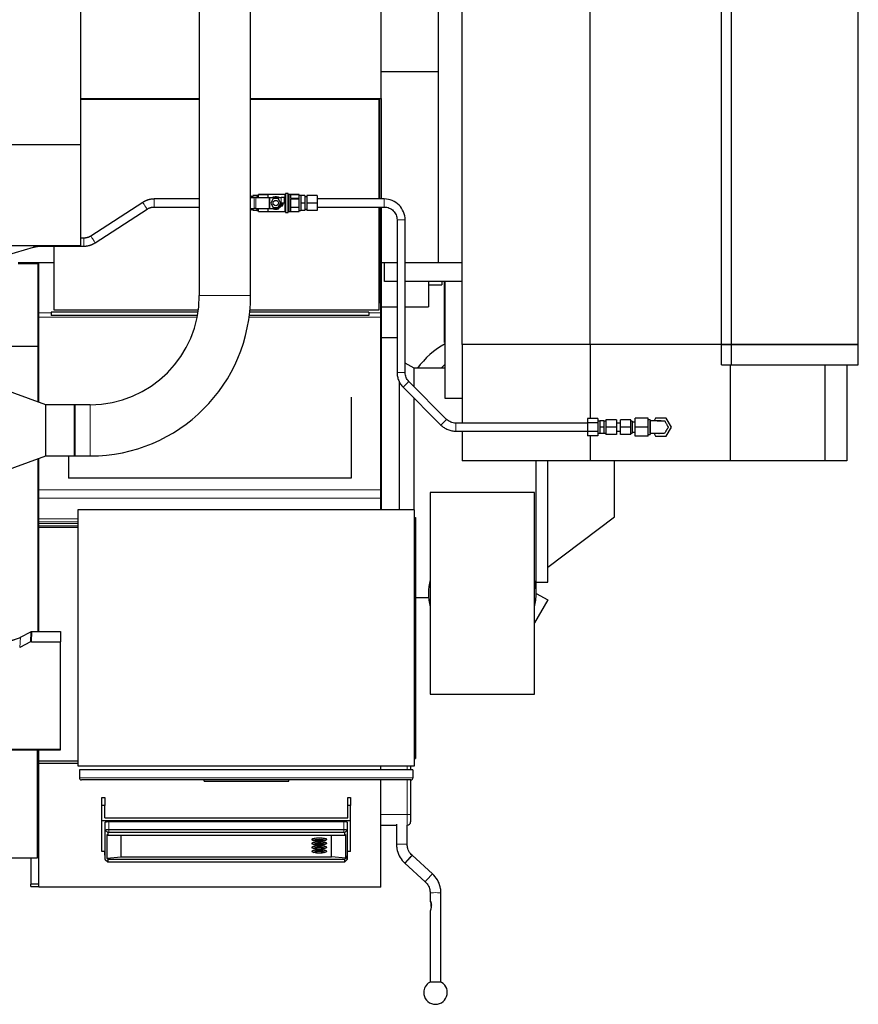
# Model space of a CAD drawing. Header units: inches. Extents: x 0 to 23760, y -13 to 16800.
# Tile 51 of 217: x 7311 to 8556, y 5920 to 7381. Entities that reach past the tile are written whole.
import ezdxf

# ---------------------------------------------------------------- set-up
doc = ezdxf.new("R2010")
doc.units = ezdxf.units.IN
doc.layers.add('254', color=7, linetype='Continuous', true_color=0xffffff)

msp = doc.modelspace()

# ---------------------------------------------------------------- linework, layer by layer
at = {"layer": '254', "color": 2, "linetype": 'Continuous', "lineweight": 25}
for p, q in [((7848.024, 7263.856), (7848.024, 8272.856)), ((8556.024, 6898.781), (8556.024, 8041.781)), ((7577.988, 7969.279), (7577.988, 6971.525)), ((7654.061, 6971.525), (7654.061, 7969.279)), ((7968.024, 6898.781), (7968.024, 7775.765)), ((7401.524, 7745.325), (7401.524, 7195.325)), ((8352.738, 6898.781), (8352.738, 7690.898)), ((8368.024, 6898.781), (8368.024, 7699.845)), ((7933.024, 7303.61), (7933.024, 7636.951)), ((8158.024, 6898.781), (8158.024, 7627.479)), ((7933.024, 7303.61), (7848.024, 7303.61)), ((7933.024, 7020.281), (7933.024, 7303.61)), ((7401.527, 7263.856), (7577.991, 7263.856)), ((7654.057, 7263.856), (7848.024, 7263.856)), ((7783.024, 7263.844), (7783.024, 7262.4)), ((7836.024, 7262.41), (7836.024, 7263.867)), ((7846.024, 7114.861), (7846.024, 7263.867)), ((7848.024, 7263.856), (7848.024, 7114.86)), ((7577.993, 7262.408), (7401.525, 7262.408)), ((7845.024, 7262.408), (7654.058, 7262.408)), ((7845.024, 7114.852), (7845.024, 7262.408)), ((7401.524, 7195.325), (4042.069, 7195.325)), ((7401.524, 7195.325), (7401.524, 7045.324)), ((7654.461, 7119.856), (7654.06, 7119.856)), ((7654.06, 7116.856), (7659.274, 7116.856)), ((7654.461, 7119.856), (7654.461, 7116.856)), ((7657.461, 7117.856), (7654.461, 7117.856)), ((7657.461, 7119.856), (7657.461, 7116.856)), ((7663.361, 7119.856), (7657.461, 7119.856)), ((7661.774, 7116.856), (7659.274, 7116.856)), ((7661.774, 7116.856), (7681.8, 7116.856)), ((7665.961, 7119.856), (7663.361, 7119.856)), ((7663.361, 7119.856), (7663.361, 7116.856)), ((7704.761, 7121.356), (7665.961, 7121.356)), ((7665.961, 7121.351), (7665.961, 7121.356)), ((7665.961, 7118.383), (7665.961, 7121.351)), ((7665.961, 7121.351), (7679.961, 7121.351)), ((7665.961, 7116.856), (7665.961, 7118.383)), ((7679.961, 7116.857), (7679.961, 7121.351)), ((7681.8, 7116.856), (7682.8, 7116.856)), ((7682.8, 7116.856), (7699.461, 7116.856)), ((7704.461, 7116.856), (7699.461, 7116.856)), ((7704.461, 7108.856), (7704.461, 7116.856)), ((7705.961, 7095.156), (7705.961, 7122.556)), ((7709.661, 7122.856), (7706.261, 7122.856)), ((7709.961, 7095.156), (7709.961, 7122.556)), ((7725.961, 7121.356), (7711.161, 7121.356)), ((7713.961, 7115.414), (7713.961, 7121.351)), ((7713.961, 7121.351), (7725.961, 7121.351)), ((7725.961, 7121.351), (7725.961, 7121.356)), ((7725.961, 7118.383), (7725.961, 7121.351)), ((7728.561, 7119.856), (7725.961, 7119.856)), ((7725.961, 7115.414), (7725.961, 7118.383)), ((7728.561, 7119.856), (7728.561, 7114.356)), ((7734.461, 7119.856), (7728.561, 7119.856)), ((7734.461, 7119.856), (7734.461, 7108.856)), ((7737.461, 7117.856), (7734.461, 7117.856)), ((7737.461, 7119.856), (7737.461, 7108.856)), ((7752.961, 7119.856), (7737.461, 7119.856)), ((7752.961, 7119.856), (7752.961, 7108.856)), ((7493.99, 7109.866), (7416.966, 7059.916)), ((7687.708, 7115.356), (7683.955, 7108.856)), ((7683.955, 7108.856), (7687.708, 7102.356)), ((7695.213, 7115.356), (7687.708, 7115.356)), ((7687.708, 7102.356), (7695.213, 7102.356)), ((7698.966, 7108.856), (7695.213, 7115.356)), ((7695.213, 7102.356), (7698.966, 7108.856)), ((7704.461, 7108.856), (7699.461, 7108.856)), ((7725.961, 7115.414), (7713.961, 7115.414)), ((7713.961, 7102.919), (7713.961, 7114.794)), ((7725.961, 7114.794), (7713.961, 7114.794)), ((7713.961, 7102.919), (7725.961, 7102.919)), ((7713.961, 7096.362), (7713.961, 7102.299)), ((7725.961, 7102.299), (7713.961, 7102.299)), ((7725.961, 7114.794), (7725.961, 7115.414)), ((7725.961, 7108.856), (7725.961, 7114.794)), ((7725.961, 7102.919), (7725.961, 7108.856)), ((7725.961, 7102.299), (7725.961, 7102.919)), ((7725.961, 7099.33), (7725.961, 7102.299)), ((7728.561, 7114.356), (7728.561, 7108.856)), ((7728.561, 7108.856), (7728.561, 7103.356)), ((7734.461, 7108.856), (7728.561, 7108.856)), ((7728.561, 7103.356), (7728.561, 7097.856)), ((7734.461, 7108.856), (7734.461, 7097.856)), ((7737.461, 7108.856), (7737.461, 7097.856)), ((7752.961, 7108.856), (7737.461, 7108.856)), ((7752.961, 7108.856), (7752.961, 7097.856)), ((7845.024, 6950.408), (7845.024, 7102.859)), ((7846.024, 6961.502), (7846.024, 7102.876)), ((7847.524, 6946.083), (7847.524, 7102.855)), ((7848.024, 7102.858), (7848.024, 7020.281)), ((7423.495, 7049.848), (7500.519, 7099.798)), ((7654.06, 7100.856), (7659.274, 7100.856)), ((7654.461, 7097.856), (7654.06, 7097.856)), ((7654.461, 7100.857), (7654.461, 7097.856)), ((7654.461, 7099.856), (7657.461, 7099.856)), ((7657.461, 7100.857), (7657.461, 7097.856)), ((7663.361, 7097.856), (7657.461, 7097.856)), ((7661.774, 7100.856), (7659.274, 7100.856)), ((7661.774, 7100.856), (7681.8, 7100.856)), ((7663.361, 7100.856), (7663.361, 7097.856)), ((7663.361, 7097.856), (7665.961, 7097.856)), ((7665.961, 7099.33), (7665.961, 7100.856)), ((7665.961, 7096.362), (7665.961, 7099.33)), ((7665.961, 7096.362), (7679.961, 7096.362)), ((7665.961, 7096.356), (7665.961, 7096.362)), ((7665.961, 7096.356), (7704.761, 7096.356)), ((7679.961, 7096.362), (7679.961, 7100.856)), ((7681.8, 7100.856), (7682.8, 7100.856)), ((7682.8, 7100.856), (7691.461, 7100.856)), ((7706.261, 7094.856), (7709.661, 7094.856)), ((7711.161, 7096.356), (7725.961, 7096.356)), ((7713.961, 7096.362), (7725.961, 7096.362)), ((7725.961, 7096.362), (7725.961, 7099.33)), ((7725.961, 7097.856), (7728.561, 7097.856)), ((7725.961, 7096.356), (7725.961, 7096.362)), ((7734.461, 7097.856), (7728.561, 7097.856)), ((7734.461, 7099.856), (7737.461, 7099.856)), ((7752.961, 7097.856), (7737.461, 7097.856)), ((7871.461, 7083.856), (7871.461, 6857.347)), ((7883.461, 6857.347), (7883.461, 7083.856)), ((7401.524, 7045.324), (4011.024, 7045.324)), ((7343.002, 7044.857), (7406.627, 7044.857)), ((7362.024, 7044.861), (7362.024, 6950.408)), ((7406.627, 7056.857), (7401.523, 7056.857)), ((7014.916, 6949.317), (7331.763, 7043.334)), ((7338.685, 7018.699), (7309.049, 7018.699)), ((7309.05, 7020.439), (7362.025, 7020.439)), ((7338.685, 6895.874), (7338.685, 7018.699)), ((7340.024, 6946.083), (7340.024, 7020.441)), ((7871.461, 7020.281), (7848.024, 7020.281)), ((7848.024, 7020.266), (7848.024, 6653.415)), ((7853.024, 6992.281), (7853.024, 7020.281)), ((7933.024, 7020.281), (7883.462, 7020.281)), ((7968.024, 7020.281), (7933.024, 7020.281)), ((7968.027, 7020.281), (7933.029, 7020.281)), ((7871.462, 6992.281), (7853.024, 6992.281)), ((7968.024, 6992.281), (7883.462, 6992.281)), ((7918.024, 6992.271), (7918.024, 6954.702)), ((7918.024, 6987.702), (7938.024, 6987.702)), ((7938.024, 6992.28), (7938.024, 6987.702)), ((7941.932, 6902.084), (7941.932, 6992.284)), ((7943.07, 6819.002), (7943.07, 6992.279)), ((7846.024, 6961.502), (7845.024, 6961.502)), ((7846.024, 6960.917), (7845.024, 6960.917)), ((7846.024, 6960.917), (7846.024, 6961.502)), ((7340.024, 6939.347), (7340.024, 6946.083)), ((7358.024, 6946.8), (7358.024, 6941.8)), ((7576.093, 6946.8), (7358.024, 6946.8)), ((7575.239, 6941.8), (7358.024, 6941.8)), ((7362.024, 6950.408), (7576.612, 6950.408)), ((7829.524, 6941.8), (7652.196, 6941.8)), ((7829.524, 6946.8), (7652.771, 6946.8)), ((7653.115, 6950.408), (7845.024, 6950.408)), ((7829.524, 6946.8), (7829.524, 6941.8)), ((7847.524, 6939.347), (7847.524, 6946.083)), ((7848.024, 6954.702), (7871.461, 6954.702)), ((7883.46, 6954.702), (7918.024, 6954.702)), ((7340.024, 6813.163), (7340.024, 6939.347)), ((7847.524, 6683.379), (7847.524, 6939.347)), ((7871.46, 6908.602), (7848.024, 6908.602)), ((7943.073, 6902.084), (7941.932, 6902.084)), ((8158.024, 6898.781), (7968.024, 6898.781)), ((7968.024, 6898.781), (7968.024, 6782.281)), ((8158.024, 6898.781), (7968.024, 6898.781)), ((8352.738, 6898.781), (8158.024, 6898.781)), ((8158.024, 6898.781), (8158.024, 6788.984)), ((8352.738, 6898.781), (8158.024, 6898.781)), ((8352.738, 6898.781), (8368.024, 6898.781)), ((8352.738, 6868.781), (8352.738, 6898.781)), ((8368.024, 6898.781), (8352.738, 6898.781)), ((8368.024, 6898.781), (8556.024, 6898.781)), ((8368.024, 6868.781), (8368.024, 6898.781)), ((8556.024, 6898.781), (8368.024, 6898.781)), ((8556.024, 6868.781), (8556.024, 6898.781)), ((7338.685, 6895.874), (6850.685, 6895.874)), ((7338.685, 6813.65), (7338.685, 6895.874)), ((7897.024, 6863.602), (7883.461, 6871.432)), ((7936.95, 6863.602), (7943.069, 6869.722)), ((8352.738, 6868.781), (8368.024, 6868.781)), ((8366.085, 6868.781), (8366.085, 6726.281)), ((8368.024, 6868.781), (8556.024, 6868.781)), ((8506.391, 6868.781), (8506.391, 6726.281)), ((8539.024, 6868.779), (8539.024, 6726.281)), ((7943.072, 6863.602), (7897.024, 6863.602)), ((7897.024, 6835.908), (7897.024, 6863.602)), ((7350.024, 6809.525), (7250.024, 6845.922)), ((7875.024, 6653.419), (7875.024, 6844.351)), ((7945.092, 6787.846), (7889.025, 6843.912)), ((7880.54, 6835.426), (7936.606, 6779.36)), ((7803.524, 6820.506), (7803.524, 6700.406)), ((7897.024, 6653.402), (7897.024, 6818.939)), ((7968.026, 6819.002), (7943.07, 6819.002)), ((7392.987, 6809.525), (7350.024, 6809.525)), ((7350.024, 6733.525), (7350.024, 6809.525)), ((7392.974, 6733.537), (7392.974, 6809.512)), ((7416.024, 6809.561), (7393.024, 6809.561)), ((7393.024, 6809.561), (7393.024, 6733.489)), ((8153.961, 6782.281), (7958.527, 6782.281)), ((8153.961, 6788.982), (8153.961, 6782.632)), ((8169.461, 6788.982), (8153.961, 6788.982)), ((8153.961, 6782.632), (8153.961, 6769.93)), ((8169.461, 6782.632), (8153.961, 6782.632)), ((8169.461, 6788.982), (8169.461, 6782.632)), ((8172.461, 6785.281), (8169.461, 6785.281)), ((8169.461, 6782.632), (8169.461, 6769.93)), ((8172.461, 6785.781), (8172.461, 6776.281)), ((8178.461, 6785.781), (8172.461, 6785.781)), ((8178.461, 6785.781), (8178.461, 6776.281)), ((8181.461, 6785.281), (8178.461, 6785.281)), ((8181.461, 6787.281), (8181.461, 6776.281)), ((8196.961, 6787.281), (8181.461, 6787.281)), ((8196.961, 6787.281), (8196.961, 6776.281)), ((8202.961, 6782.281), (8196.961, 6782.281)), ((8202.961, 6776.281), (8202.961, 6787.281)), ((8218.461, 6787.281), (8202.961, 6787.281)), ((8218.461, 6776.281), (8218.461, 6787.281)), ((8220.461, 6785.281), (8218.461, 6785.281)), ((8220.461, 6785.281), (8220.461, 6776.281)), ((8224.961, 6783.781), (8220.461, 6783.781)), ((8224.961, 6776.281), (8224.961, 6789.781)), ((8243.961, 6789.781), (8224.961, 6789.781)), ((8243.961, 6776.281), (8243.961, 6789.781)), ((8246.961, 6787.281), (8243.961, 6787.281)), ((8246.961, 6787.281), (8246.961, 6776.281)), ((8255.166, 6789.781), (8252.857, 6785.78)), ((8270.755, 6789.781), (8255.166, 6789.781)), ((8278.549, 6776.281), (8270.755, 6789.781)), ((7958.527, 6770.281), (8153.961, 6770.281)), ((7968.024, 6770.282), (7968.024, 6726.281)), ((8153.961, 6769.93), (8153.961, 6763.579)), ((8169.461, 6769.93), (8153.961, 6769.93)), ((8169.461, 6769.93), (8169.461, 6763.579)), ((8169.461, 6767.281), (8172.461, 6767.281)), ((8172.461, 6776.281), (8172.461, 6766.781)), ((8178.461, 6776.281), (8172.461, 6776.281)), ((8178.461, 6766.781), (8172.461, 6766.781)), ((8178.461, 6776.281), (8178.461, 6766.781)), ((8178.461, 6767.281), (8181.461, 6767.281)), ((8181.461, 6776.281), (8181.461, 6765.281)), ((8196.961, 6776.281), (8181.461, 6776.281)), ((8196.961, 6776.281), (8196.961, 6765.281)), ((8196.961, 6770.281), (8202.961, 6770.281)), ((8202.961, 6765.281), (8202.961, 6776.281)), ((8218.461, 6776.281), (8202.961, 6776.281)), ((8218.461, 6765.281), (8218.461, 6776.281)), ((8218.461, 6767.281), (8220.461, 6767.281)), ((8220.461, 6776.281), (8220.461, 6767.281)), ((8220.461, 6768.781), (8224.961, 6768.781)), ((8224.961, 6762.781), (8224.961, 6776.281)), ((8243.961, 6776.281), (8224.961, 6776.281)), ((8243.961, 6762.781), (8243.961, 6776.281)), ((8246.961, 6776.281), (8246.961, 6765.281)), ((8252.856, 6766.782), (8255.166, 6762.781)), ((8270.755, 6762.781), (8278.549, 6776.281)), ((8169.461, 6763.579), (8153.961, 6763.579)), ((8158.024, 6763.581), (8158.024, 6726.281)), ((8196.961, 6765.281), (8181.461, 6765.281)), ((8218.461, 6765.281), (8202.961, 6765.281)), ((8243.961, 6762.781), (8224.961, 6762.781)), ((8243.961, 6765.281), (8246.961, 6765.281)), ((8255.166, 6762.781), (8270.755, 6762.781)), ((7250.024, 6697.128), (7350.024, 6733.525)), ((7338.685, 6472.806), (7338.685, 6729.394)), ((7340.024, 6683.379), (7340.024, 6729.886)), ((7350.024, 6733.525), (7392.987, 6733.525)), ((7384.024, 6733.526), (7384.024, 6700.406)), ((7393.024, 6733.489), (7416.024, 6733.489)), ((8158.024, 6726.281), (7968.024, 6726.281)), ((8078.024, 6529.602), (8078.024, 6726.286)), ((8095.024, 6546.102), (8095.024, 6726.272)), ((8366.085, 6726.281), (8158.024, 6726.281)), ((8194.024, 6643.102), (8194.024, 6726.278)), ((8506.391, 6726.281), (8366.085, 6726.281)), ((8539.024, 6726.281), (8506.391, 6726.281)), ((7803.524, 6700.406), (7384.024, 6700.406)), ((7340.024, 6670.653), (7340.024, 6683.379)), ((7847.524, 6670.653), (7847.524, 6683.379)), ((7920.524, 6679.202), (7920.524, 6380.002)), ((8075.524, 6679.202), (7920.524, 6679.202)), ((8075.524, 6380.002), (8075.524, 6679.202)), ((7340.024, 6640.193), (7340.024, 6670.653)), ((7847.524, 6653.402), (7847.524, 6670.653)), ((7397.524, 6653.402), (7397.524, 6273.402)), ((7897.524, 6653.402), (7397.524, 6653.402)), ((7897.524, 6273.402), (7897.524, 6653.402)), ((7340.024, 6635.762), (7340.024, 6640.193)), ((7340.024, 6633.228), (7340.024, 6635.762)), ((7897.524, 6642.402), (7899.024, 6642.402)), ((7899.024, 6642.402), (7899.024, 6284.402)), ((8095.024, 6568.502), (8194.024, 6643.102)), ((7340.024, 6629.696), (7340.024, 6633.228)), ((7340.024, 6627.231), (7340.024, 6629.696)), ((7340.024, 6472.798), (7340.024, 6627.231)), ((7397.531, 6627.231), (7340.024, 6627.231)), ((8078.024, 6546.102), (8095.024, 6546.102)), ((7899.025, 6523.602), (7918.024, 6523.602)), ((7918.25, 6523.602), (7918.024, 6523.602)), ((8095.101, 6519.743), (8075.524, 6485.835)), ((8078.024, 6529.602), (8095.101, 6519.743)), ((7312.46, 6464.416), (7328.139, 6472.444)), ((7329.637, 6472.8), (7372.024, 6472.8)), ((7372.024, 6472.8), (7372.024, 6457.81)), ((7327.568, 6457.458), (7311.404, 6449.284)), ((7329.067, 6457.81), (7372.024, 6457.81)), ((7372.024, 6298.33), (7372.024, 6457.81)), ((7920.524, 6380.002), (8075.524, 6380.002)), ((7372.024, 6297.299), (7372.024, 6298.33)), ((7237.805, 6297.299), (7372.024, 6297.299)), ((7337.524, 6297.299), (7337.524, 6136.365)), ((7340.024, 6280.372), (7340.024, 6297.303)), ((7897.524, 6284.402), (7899.024, 6284.402)), ((7340.024, 6278.306), (7340.024, 6280.372)), ((7397.531, 6280.372), (7340.024, 6280.372)), ((7340.024, 6276.942), (7340.024, 6278.307)), ((7340.024, 6093.49), (7340.024, 6276.942)), ((7397.531, 6276.942), (7340.024, 6276.942)), ((7397.524, 6273.402), (7897.524, 6273.402)), ((7847.524, 6267.775), (7847.524, 6273.402)), ((7891.576, 6273.401), (7891.576, 6267.777)), ((7400.024, 6267.777), (7400.024, 6255.777)), ((7895.024, 6267.777), (7400.024, 6267.777)), ((7895.024, 6267.777), (7895.024, 6255.777)), ((7892.024, 6252.777), (7403.024, 6252.777)), ((7585.024, 6250.777), (7585.024, 6252.777)), ((7585.024, 6250.777), (7711.024, 6250.777)), ((7711.024, 6250.777), (7711.024, 6252.777)), ((7847.524, 6093.49), (7847.524, 6252.775)), ((7891.576, 6252.777), (7891.576, 6201.443)), ((7433.524, 6214.88), (7433.524, 6226.728)), ((7433.524, 6226.728), (7437.524, 6226.728)), ((7437.524, 6226.728), (7437.524, 6214.88)), ((7798.524, 6214.88), (7798.524, 6226.728)), ((7798.524, 6226.728), (7802.524, 6226.728)), ((7802.524, 6226.728), (7802.524, 6214.88)), ((7433.524, 6192.545), (7433.524, 6214.88)), ((7437.524, 6214.88), (7433.524, 6214.88)), ((7437.524, 6196.484), (7437.524, 6214.88)), ((7802.524, 6214.88), (7798.524, 6214.88)), ((7798.524, 6196.484), (7798.524, 6214.88)), ((7802.524, 6192.545), (7802.524, 6214.88)), ((7340.026, 6197.39), (7337.525, 6197.39)), ((7437.524, 6196.484), (7798.524, 6196.484)), ((7891.576, 6201.443), (7891.576, 6190.424)), ((7433.524, 6146.702), (7433.524, 6192.545)), ((7433.524, 6192.545), (7802.524, 6192.545)), ((7437.983, 6189.47), (7437.983, 6146.231)), ((7792.524, 6190.432), (7443.524, 6190.432)), ((7798.066, 6146.231), (7798.066, 6189.47)), ((7802.524, 6146.702), (7802.524, 6192.545)), ((7847.525, 6185.424), (7870.576, 6185.424)), ((7870.576, 6187.038), (7870.576, 6157.056)), ((7886.576, 6157.056), (7886.576, 6185.434)), ((7438.391, 6134.707), (7438.391, 6177.945)), ((7440.743, 6171.821), (7440.743, 6136.358)), ((7440.743, 6171.821), (7442.013, 6170.867)), ((7442.013, 6174.501), (7442.013, 6170.867)), ((7442.013, 6170.867), (7794.036, 6170.867)), ((7792.524, 6178.837), (7443.524, 6178.837)), ((7792.524, 6174.763), (7443.524, 6174.763)), ((7462.024, 6138.471), (7462.024, 6170.867)), ((7774.024, 6138.471), (7774.024, 6170.867)), ((7794.036, 6170.867), (7794.036, 6174.501)), ((7794.036, 6170.867), (7795.306, 6171.821)), ((7795.306, 6136.358), (7795.306, 6171.821)), ((7797.658, 6177.945), (7797.658, 6134.707)), ((7745.024, 6164.538), (7745.024, 6164.242)), ((7745.024, 6158.665), (7745.024, 6158.37)), ((7745.024, 6152.798), (7745.024, 6152.502)), ((7745.794, 6163.541), (7748.119, 6162.518)), ((7745.794, 6157.668), (7748.119, 6156.646)), ((7749.424, 6163.799), (7749.424, 6163.307)), ((7749.424, 6157.926), (7749.424, 6157.434)), ((7749.424, 6152.059), (7749.424, 6151.567)), ((7762.624, 6163.307), (7762.624, 6163.799)), ((7762.624, 6157.434), (7762.624, 6157.926)), ((7762.624, 6151.567), (7762.624, 6152.059)), ((7763.93, 6162.518), (7766.255, 6163.541)), ((7763.93, 6156.646), (7766.255, 6157.668)), ((7767.024, 6164.242), (7767.024, 6164.538)), ((7767.024, 6158.37), (7767.024, 6158.665)), ((7767.024, 6152.502), (7767.024, 6152.798)), ((7437.987, 6146.702), (7433.524, 6146.702)), ((7438.391, 6134.707), (7437.983, 6146.231)), ((7440.743, 6136.358), (7462.024, 6138.471)), ((7462.024, 6138.471), (7774.024, 6138.471)), ((7745.024, 6146.93), (7745.024, 6146.635)), ((7745.794, 6151.801), (7748.119, 6150.778)), ((7745.794, 6145.933), (7748.119, 6144.911)), ((7749.424, 6146.191), (7749.424, 6145.699)), ((7762.624, 6145.699), (7762.624, 6146.191)), ((7763.93, 6150.778), (7766.255, 6151.801)), ((7763.93, 6144.911), (7766.255, 6145.933)), ((7767.024, 6146.635), (7767.024, 6146.93)), ((7795.306, 6136.358), (7774.024, 6138.471)), ((7797.658, 6134.707), (7798.066, 6146.231)), ((7802.524, 6146.702), (7798.062, 6146.702)), ((7924.138, 6113.202), (7893.775, 6140.793)), ((7893.775, 6140.793), (7893.775, 6140.793)), ((7337.524, 6136.365), (6200.524, 6136.365)), ((7328, 6136.365), (7328, 6097.887)), ((7438.391, 6134.707), (7438.478, 6134.544)), ((7438.478, 6134.544), (7442.039, 6131.214)), ((7440.743, 6136.358), (7442.013, 6134.896)), ((7442.013, 6134.896), (7794.036, 6134.896)), ((7442.013, 6134.896), (7442.013, 6131.262)), ((7443.524, 6131), (7792.524, 6131)), ((7794.01, 6131.214), (7797.571, 6134.544)), ((7794.036, 6134.896), (7795.306, 6136.358)), ((7794.036, 6131.262), (7794.036, 6134.896)), ((7797.571, 6134.544), (7797.658, 6134.707)), ((7883.014, 6128.951), (7913.377, 6101.36)), ((7328, 6094.657), (7328, 6097.887)), ((7340.026, 6097.887), (7328, 6097.887)), ((7328, 6094.657), (7340.026, 6094.657)), ((7847.524, 6093.49), (7340.024, 6093.49)), ((7920.576, 6085.097), (7920.576, 6073.23)), ((7936.576, 5952.324), (7936.576, 6085.097)), ((7920.576, 6057.935), (7920.576, 5952.324))]:
    msp.add_line(p, q, dxfattribs=at)
at = {"layer": '254', "color": 110, "linetype": 'Continuous', "lineweight": 13}
for p, q in [((7659.274, 7100.856), (7659.274, 7116.856)), ((7661.774, 7100.856), (7661.774, 7116.856)), ((7681.8, 7100.856), (7681.8, 7116.856)), ((7682.8, 7100.856), (7682.8, 7116.856)), ((7699.461, 7108.856), (7699.461, 7116.856)), ((7704.761, 7096.356), (7704.761, 7121.356)), ((7706.261, 7094.856), (7706.261, 7122.856)), ((7709.661, 7094.856), (7709.661, 7122.856)), ((7711.161, 7096.356), (7711.161, 7121.356)), ((7510.858, 7102.857), (7510.858, 7114.857)), ((7852.461, 7102.856), (7852.461, 7114.856)), ((7871.461, 7083.856), (7883.461, 7083.856)), ((7343.002, 7044.857), (7343.002, 7045.324)), ((7406.627, 7044.857), (7406.627, 7056.857)), ((7654.061, 6971.525), (7577.988, 6971.525)), ((7358.025, 6946.083), (7340.024, 6946.083)), ((7847.524, 6946.083), (7829.524, 6946.083)), ((7574.767, 6939.347), (7340.024, 6939.347)), ((7847.524, 6939.347), (7651.875, 6939.347)), ((7871.461, 6857.347), (7883.461, 6857.347)), ((7880.54, 6835.426), (7889.025, 6843.912)), ((7416.024, 6733.489), (7416.024, 6809.561)), ((7936.606, 6779.36), (7945.092, 6787.846)), ((7958.527, 6770.281), (7958.527, 6782.281)), ((7847.524, 6683.379), (7340.024, 6683.379)), ((7847.524, 6670.653), (7340.024, 6670.653)), ((7397.531, 6640.193), (7340.024, 6640.193)), ((7397.531, 6635.762), (7340.024, 6635.762)), ((7397.531, 6633.228), (7340.024, 6633.228)), ((7397.531, 6629.696), (7340.024, 6629.696)), ((7311.404, 6449.284), (7312.46, 6464.416)), ((7327.568, 6457.458), (7328.139, 6472.444)), ((7329.637, 6472.8), (7329.067, 6457.81)), ((7238.092, 6298.33), (7372.024, 6298.33)), ((7886.576, 6267.776), (7886.576, 6273.402)), ((7400.024, 6255.777), (7895.024, 6255.777)), ((7886.576, 6201.191), (7886.576, 6252.776)), ((7886.576, 6201.191), (7847.525, 6201.191)), ((7886.576, 6185.434), (7886.576, 6201.191)), ((7438.391, 6177.945), (7437.983, 6189.47)), ((7443.524, 6178.837), (7443.524, 6190.432)), ((7792.524, 6178.837), (7792.524, 6190.432)), ((7797.658, 6177.945), (7798.066, 6189.47)), ((7442.013, 6174.501), (7438.391, 6177.945)), ((7443.524, 6174.763), (7443.524, 6178.837)), ((7792.524, 6174.763), (7792.524, 6178.837)), ((7794.036, 6174.501), (7797.658, 6177.945)), ((7893.776, 6140.789), (7893.775, 6140.793)), ((7442.013, 6131.262), (7438.391, 6134.707)), ((7794.036, 6131.262), (7797.658, 6134.707))]:
    msp.add_line(p, q, dxfattribs=at)
at = {"layer": '254', "color": 2, "linetype": 'Continuous', "lineweight": 25}
msp.add_circle((7691.461, 7108.856), 4, dxfattribs=at)
for centre, radius, start, end in [((7704.761, 7122.556), 1.2, 270, 0), ((7706.261, 7122.556), 0.3, 90, 180), ((7709.661, 7122.556), 0.3, 0, 90), ((7711.161, 7122.556), 1.2, 180, 270), ((7691.461, 7108.856), 8, 270, 0), ((7704.761, 7095.156), 1.2, 0, 90), ((7706.261, 7095.156), 0.3, 180, 270), ((7709.661, 7095.156), 0.3, 270, 0), ((7711.161, 7095.156), 1.2, 90, 180), ((7416.024, 6971.525), 161.964, 270, 0), ((7416.024, 6971.525), 238.036, 270, 0), ((8003.024, 6790.402), 125, 118.659375, 144.151875), ((7998.024, 6529.602), 80, 165.639375, 194.360625), ((7998.024, 6529.602), 80, 0, 14.36625), ((7998.024, 6529.602), 80, 345.63375, 0), ((7403.024, 6255.777), 3, 180, 270), ((7892.024, 6255.777), 3, 270, 0), ((7886.576, 6190.424), 5, 270, 0), ((7928.576, 5937.179), 17.5, 180, 59.108724), ((7928.576, 5937.179), 17.5, 120.891285, 180)]:
    msp.add_arc(centre, radius, start, end, dxfattribs=at)
at = {"layer": '254', "color": 110, "linetype": 'Continuous', "lineweight": 13}
for centre, major_axis, ratio, start_param, end_param in [((7497.254, 7104.832), (3.265, -5.034), 0.00573249, 0, 3.14159265), ((7420.231, 7054.882), (3.265, -5.034), 0.00573249, 0, 3.14630658), ((7330.056, 7049.086), (1.707, -5.752), 0.45135282, 0.0000874, 0.73247118), ((7886.576, 6201.443), (5, 0), 0.05044761, 4.71238898, 6.28318531), ((7756.024, 6163.011), (6.3, 0), 0.17364818, 3.14159265, 4.70168793), ((7756.024, 6157.139), (6.3, 0), 0.17364818, 3.14159265, 4.70168793), ((7878.576, 6157.056), (8, 0), 0.0348995, 1.57079633, 3.14198538), ((7878.576, 6157.056), (8, 0), 0.0348995, 0.00382882, 1.57079633), ((7756.024, 6151.271), (6.3, 0), 0.17364818, 3.14159265, 4.70168793), ((7756.024, 6145.404), (6.3, 0), 0.17364818, 3.14159265, 4.70168793), ((7888.394, 6134.872), (5.38, 5.921), 0.02237934, 0, 1.54545093), ((7888.394, 6134.872), (5.38, 5.921), 0.02237934, 1.54545093, 3.14167452), ((7918.757, 6107.281), (5.38, 5.921), 0.02237934, 0.00047468, 1.54545093), ((7918.757, 6107.281), (5.38, 5.921), 0.02237934, 1.54545093, 3.1423622), ((7928.577, 6085.094), (8, 0), 0.03494532, 1.57093898, 3.13217515), ((7928.577, 6085.094), (8, 0), 0.03494532, 0.01119746, 1.57093898)]:
    msp.add_ellipse(centre, major_axis=major_axis, ratio=ratio, start_param=start_param, end_param=end_param, dxfattribs=at)
at = {"layer": '254', "color": 2, "linetype": 'Continuous', "lineweight": 25}
for centre, major_axis, ratio, start_param, end_param in [((7094.685, 6922.542), (-244, 0), 0.88701083, 3.60193415, 3.61086806), ((7329.639, 6470.138), (3, -0.007), 0.88743113, 1.57348781, 2.09669196), ((7329.07, 6455.181), (3, -0.011), 0.87613282, 1.57510621, 2.09831036), ((7443.524, 6189.47), (-5.542, 0), 0.17364818, 4.71238898, 6.28318531), ((7792.524, 6189.47), (-5.542, 0), 0.17364818, 3.14159265, 4.71238898), ((7443.524, 6177.945), (5.133, 0), 0.17364818, 1.57079635, 3.14159264), ((7443.524, 6174.501), (1.511, 0), 0.17364818, 1.57079636, 3.14159264), ((7792.524, 6177.945), (5.133, 0), 0.17364818, 0, 1.57079632), ((7792.524, 6174.501), (1.511, 0), 0.17364818, 0, 1.57079631), ((7756.024, 6164.538), (11, 0), 0.17364818, 0, 3.14159265), ((7756.024, 6164.242), (-11, 0), 0.17364818, 4.71238898, 6.28318531), ((7756.024, 6164.242), (-11, 0), 0.17364818, 0, 0.37620572), ((7756.024, 6158.665), (11, 0), 0.17364818, 0, 3.14159265), ((7756.024, 6158.37), (-11, 0), 0.17364818, 4.71238898, 6.28318531), ((7756.024, 6158.37), (-11, 0), 0.17364818, 0, 0.37620572), ((7756.024, 6152.798), (11, 0), 0.17364818, 0, 3.14159265), ((7756.024, 6152.502), (-11, 0), 0.17364818, 4.71238898, 6.28318531), ((7756.024, 6152.502), (-11, 0), 0.17364818, 0, 0.37620572), ((7756.024, 6163.307), (6.6, 0), 0.17364818, 2.11193566, 3.14159265), ((7756.024, 6157.434), (6.6, 0), 0.17364818, 2.10859772, 3.14159265), ((7756.024, 6151.567), (6.6, 0), 0.17364818, 2.10908859, 3.14159265), ((7756.024, 6163.011), (6.3, 0), 0.17364818, 0, 3.14159265), ((7756.024, 6157.139), (6.3, 0), 0.17364818, 0, 3.14159265), ((7756.024, 6151.271), (6.3, 0), 0.17364818, 0, 3.14159265), ((7756.024, 6163.011), (6.3, 0), 0.17364818, 4.70168793, 6.28318531), ((7756.024, 6157.139), (6.3, 0), 0.17364818, 4.70168793, 6.28318531), ((7756.024, 6164.242), (-11, 0), 0.17364818, 2.76538693, 4.71238898), ((7756.024, 6158.37), (-11, 0), 0.17364818, 2.76538693, 4.71238898), ((7756.024, 6152.502), (-11, 0), 0.17364818, 2.76538693, 4.71238898), ((7756.024, 6157.434), (6.6, 0), 0.17364818, 0, 1.03289676), ((7756.024, 6151.567), (6.6, 0), 0.17364818, 0, 1.03240589), ((7756.024, 6163.307), (6.6, 0), 0.17364818, 0, 1.02955882), ((7756.024, 6146.93), (11, 0), 0.17364818, 0, 3.14159265), ((7756.024, 6146.635), (-11, 0), 0.17364818, 4.71238898, 6.28318531), ((7756.024, 6146.635), (-11, 0), 0.17364818, 0, 0.37620572), ((7756.024, 6145.699), (6.6, 0), 0.17364818, 2.10967764, 3.14159265), ((7756.024, 6145.404), (6.3, 0), 0.17364818, 0, 3.14159265), ((7756.024, 6151.271), (6.3, 0), 0.17364818, 4.70168793, 6.28318531), ((7756.024, 6145.404), (6.3, 0), 0.17364818, 4.70168793, 6.28318531), ((7756.024, 6146.635), (-11, 0), 0.17364818, 2.76538693, 4.71238898), ((7756.024, 6145.699), (6.6, 0), 0.17364818, 0, 1.03181684), ((7888.394, 6134.872), (5.38, 5.921), 0.02237934, 0, 6.26332385), ((7443.524, 6131.262), (1.511, 0), 0.17364818, 3.14159269, 4.71238897), ((7792.524, 6131.262), (1.511, 0), 0.17364818, 4.71238901, 6.28318529), ((7928.576, 5952.179), (9, 0), 0.03494532, 0.05791347, 3.08333881)]:
    msp.add_ellipse(centre, major_axis=major_axis, ratio=ratio, start_param=start_param, end_param=end_param, dxfattribs=at)
for centre, major_axis in [((7756.024, 6163.061), (-8.5, 0)), ((7756.024, 6157.188), (-8.5, 0)), ((7756.024, 6151.321), (-8.5, 0)), ((7756.024, 6163.061), (7.85, 0)), ((7756.024, 6157.188), (7.85, 0)), ((7756.024, 6151.321), (7.85, 0)), ((7756.024, 6145.453), (-8.5, 0)), ((7756.024, 6145.453), (7.85, 0))]:
    msp.add_ellipse(centre, major_axis=major_axis, ratio=0.17364818, dxfattribs=at)
at = {"layer": '254', "color": 110, "linetype": 'Continuous', "lineweight": 13}
for points, knots in [([(7685.712, 7116.941), (7685.82, 7116.998), (7685.928, 7117.053), (7686.185, 7117.179), (7686.334, 7117.248), (7686.788, 7117.446), (7687.097, 7117.566), (7687.727, 7117.781), (7688.048, 7117.876), (7688.54, 7118), (7688.706, 7118.038), (7688.957, 7118.091), (7689.042, 7118.107), (7689.211, 7118.139), (7689.297, 7118.154), (7689.724, 7118.225), (7690.068, 7118.268), (7690.761, 7118.325), (7691.11, 7118.339), (7691.55, 7118.339), (7691.638, 7118.338), (7691.814, 7118.335), (7691.902, 7118.332), (7692.166, 7118.321), (7692.34, 7118.31), (7692.861, 7118.267), (7693.204, 7118.224), (7693.714, 7118.139), (7693.883, 7118.108), (7694.135, 7118.055), (7694.219, 7118.036), (7694.386, 7117.998), (7694.469, 7117.978), (7694.881, 7117.874), (7695.202, 7117.779), (7695.83, 7117.564), (7696.137, 7117.445), (7696.587, 7117.248), (7696.736, 7117.179), (7696.956, 7117.071), (7697.03, 7117.034), (7697.175, 7116.96), (7697.247, 7116.921), (7697.325, 7116.879), (7697.331, 7116.876), (7697.336, 7116.873)], [0, 0, 0, 0, 0.03144443, 0.03144443, 0.07348243, 0.07348243, 0.15755843, 0.15755843, 0.24163444, 0.24163444, 0.28367244, 0.28367244, 0.30469144, 0.30469144, 0.32571044, 0.32571044, 0.40978645, 0.40978645, 0.49386245, 0.49386245, 0.51488145, 0.51488145, 0.53590045, 0.53590045, 0.57793846, 0.57793846, 0.66201446, 0.66201446, 0.70405246, 0.70405246, 0.72507146, 0.72507146, 0.74609047, 0.74609047, 0.83016647, 0.83016647, 0.91424248, 0.91424248, 0.95628048, 0.95628048, 0.97729948, 0.97729948, 0.99831848, 0.99831848, 1, 1, 1, 1]), ([(7702.461, 7108.856), (7702.461, 7108.511), (7702.439, 7108.167), (7702.384, 7107.736), (7702.365, 7107.606), (7702.343, 7107.476), (7702.328, 7107.39), (7702.32, 7107.346), (7702.279, 7107.131), (7702.241, 7106.962), (7702.111, 7106.46), (7702.005, 7106.135), (7701.819, 7105.661), (7701.752, 7105.505), (7701.646, 7105.274), (7701.591, 7105.16), (7701.534, 7105.046), (7701.495, 7104.971), (7701.475, 7104.934), (7701.296, 7104.597), (7701.122, 7104.313), (7700.874, 7103.949), (7700.81, 7103.859), (7700.745, 7103.771)], [0, 0, 0, 0, 0.18640886, 0.18640886, 0.23333959, 0.25680496, 0.25680496, 0.28027032, 0.28027032, 0.37413178, 0.37413178, 0.5618547, 0.5618547, 0.65571616, 0.65571616, 0.70264689, 0.72611226, 0.72611226, 0.74957762, 0.74957762, 0.93730054, 0.93730054, 1, 1, 1, 1]), ([(7695.789, 7100.139), (7695.7, 7100.106), (7695.611, 7100.074), (7695.206, 7099.936), (7694.885, 7099.84), (7694.473, 7099.736), (7694.39, 7099.716), (7694.265, 7099.687), (7694.223, 7099.677), (7694.139, 7099.659), (7693.929, 7099.614), (7693.718, 7099.574), (7693.208, 7099.489), (7692.864, 7099.446), (7692.343, 7099.403), (7692.169, 7099.392), (7691.905, 7099.381), (7691.817, 7099.378), (7691.641, 7099.375), (7691.553, 7099.374), (7691.113, 7099.374), (7690.764, 7099.388), (7690.07, 7099.445), (7689.726, 7099.487), (7689.342, 7099.551), (7689.299, 7099.558), (7689.214, 7099.573), (7689.171, 7099.581), (7689.044, 7099.605), (7688.791, 7099.655), (7688.542, 7099.712), (7688.049, 7099.836), (7687.728, 7099.931), (7687.099, 7100.146), (7686.791, 7100.266), (7686.413, 7100.431), (7686.338, 7100.464), (7686.189, 7100.533), (7686.114, 7100.569), (7685.925, 7100.661), (7685.811, 7100.719), (7685.699, 7100.779)], [0, 0, 0, 0, 0.0281953, 0.0281953, 0.12643678, 0.12643678, 0.15099715, 0.15099715, 0.16327734, 0.16327734, 0.17555752, 0.22467826, 0.22467826, 0.32291974, 0.32291974, 0.37204048, 0.37204048, 0.39660084, 0.39660084, 0.42116121, 0.42116121, 0.51940269, 0.51940269, 0.61764417, 0.61764417, 0.62992435, 0.62992435, 0.64220454, 0.64220454, 0.66676491, 0.71588565, 0.71588565, 0.81412712, 0.81412712, 0.9123686, 0.9123686, 0.93692897, 0.93692897, 0.96148934, 0.96148934, 1, 1, 1, 1])]:
    msp.add_open_spline(points, degree=3, knots=knots, dxfattribs=at)
at = {"layer": '254', "color": 2, "linetype": 'Continuous', "lineweight": 25}
for points, degree in [([(7510.858, 7114.857), (7501.718, 7114.746), (7493.99, 7109.866)], 2), ([(7500.519, 7099.798), (7505.228, 7102.883), (7510.858, 7102.857)], 2), ([(7577.988, 7114.856), (7510.858, 7114.856)], 1), ([(7510.858, 7102.857), (7577.988, 7102.857)], 1), ([(7852.461, 7114.856), (7752.961, 7114.856)], 1), ([(7752.961, 7102.857), (7852.461, 7102.857)], 1), ([(7416.966, 7059.916), (7412.257, 7056.83), (7406.627, 7056.857)], 2), ([(7331.776, 7043.338), (7336.902, 7044.857), (7343.002, 7044.857)], 2), ([(7406.627, 7044.857), (7415.767, 7044.968), (7423.495, 7049.848)], 2), ([(7392.974, 6809.512), (7392.991, 6809.528), (7393.008, 6809.545), (7393.024, 6809.561)], 3), ([(7392.974, 6733.537), (7392.991, 6733.521), (7393.008, 6733.505), (7393.024, 6733.489)], 3), ([(7753.724, 6162), (7754.704, 6161.89), (7755.946, 6161.913)], 2), ([(7753.724, 6156.127), (7754.704, 6156.018), (7755.946, 6156.04)], 2), ([(7753.724, 6150.26), (7754.704, 6150.15), (7755.946, 6150.173)], 2), ([(7753.724, 6144.392), (7754.704, 6144.283), (7755.946, 6144.305)], 2)]:
    msp.add_open_spline(points, degree=degree, dxfattribs=at)
for points, degree, knots in [([(7699.46, 7104.733), (7699.247, 7104.32), (7699.003, 7103.924), (7698.455, 7103.174), (7698.152, 7102.82), (7697.496, 7102.164), (7697.142, 7101.861), (7696.392, 7101.314), (7695.996, 7101.069), (7695.584, 7100.856)], 3, [0, 0, 0, 0, 0.25, 0.25, 0.5, 0.5, 0.75, 0.75, 1, 1, 1, 1]), ([(7700.461, 7108.856), (7700.461, 7108.499), (7700.439, 7108.142), (7700.354, 7107.434), (7700.291, 7107.082), (7700.123, 7106.388), (7700.018, 7106.046), (7699.768, 7105.377), (7699.624, 7105.05), (7699.46, 7104.733)], 3, [0, 0, 0, 0, 0.25, 0.25, 0.5, 0.5, 0.75, 0.75, 1, 1, 1, 1]), ([(7883.46, 7083.856), (7883.382, 7088.087), (7881.827, 7095.901), (7874.949, 7106.345), (7864.505, 7113.223), (7856.691, 7114.778), (7852.461, 7114.856)], 3, [0, 0, 0, 0, 0.2490767, 0.5, 0.7509233, 1, 1, 1, 1]), ([(7852.461, 7102.857), (7855.097, 7102.847), (7859.913, 7101.939), (7866.268, 7097.664), (7870.543, 7091.309), (7871.451, 7086.493), (7871.461, 7083.856)], 3, [0, 0, 0, 0, 0.25147398, 0.5, 0.74852602, 1, 1, 1, 1]), ([(7695.584, 7100.856), (7695.266, 7100.693), (7694.939, 7100.548), (7694.27, 7100.299), (7693.928, 7100.194), (7693.234, 7100.026), (7692.882, 7099.962), (7692.173, 7099.878), (7691.816, 7099.856), (7691.102, 7099.857), (7690.745, 7099.878), (7690.037, 7099.963), (7689.685, 7100.026), (7688.991, 7100.195), (7688.649, 7100.299), (7687.98, 7100.549), (7687.653, 7100.694), (7687.336, 7100.857)], 3, [0, 0, 0, 0, 0.125, 0.125, 0.25, 0.25, 0.375, 0.375, 0.5, 0.5, 0.625, 0.625, 0.75, 0.75, 0.875, 0.875, 1, 1, 1, 1]), ([(7871.461, 6857.347), (7871.48, 6855.332), (7871.891, 6851.316), (7873.688, 6845.429), (7876.58, 6839.995), (7879.129, 6836.865), (7880.54, 6835.427)], 3, [0, 0, 0, 0, 0.24561922, 0.5, 0.75438078, 1, 1, 1, 1]), ([(7889.025, 6843.911), (7888.099, 6844.822), (7886.516, 6846.73), (7884.736, 6850.005), (7883.679, 6853.579), (7883.449, 6856.048), (7883.46, 6857.347)], 3, [0, 0, 0, 0, 0.25716361, 0.5, 0.74283639, 1, 1, 1, 1]), ([(7958.527, 6782.28), (7957.228, 6782.27), (7954.759, 6782.499), (7951.185, 6783.556), (7947.91, 6785.336), (7946.002, 6786.919), (7945.091, 6787.845)], 3, [0, 0, 0, 0, 0.25716361, 0.5, 0.74283639, 1, 1, 1, 1]), ([(8263.644, 6785.781), (8263.644, 6785.781), (8263.638, 6785.781), (8263.596, 6785.781), (8263.439, 6785.78), (8263.136, 6785.78), (8261.135, 6785.779), (8255.587, 6785.78), (8250.397, 6785.78), (8246.961, 6785.781)], 3, [0, 0, 0, 0, 0.00748614, 0.02562045, 0.0429075, 0.06252327, 0.08872226, 0.40055711, 1, 1, 1, 1]), ([(8246.961, 6766.781), (8246.961, 6770.348), (8246.961, 6773.906), (8246.961, 6775.66), (8246.961, 6775.687), (8246.961, 6776.038), (8246.961, 6776.132), (8246.961, 6776.211), (8246.961, 6776.274), (8246.961, 6776.316), (8246.961, 6776.421), (8246.961, 6776.578), (8246.961, 6776.835), (8246.961, 6777.468), (8246.961, 6777.513), (8246.961, 6784.551), (8246.961, 6784.593), (8246.961, 6785.23), (8246.961, 6785.484), (8246.961, 6785.638), (8246.961, 6785.747), (8246.961, 6785.768), (8246.961, 6785.772)], 2, [0, 0, 0, 0.37509377, 0.37509377, 0.46886722, 0.46886722, 0.49231058, 0.49231058, 0.49817142, 0.50110184, 0.50403226, 0.51575394, 0.51575394, 0.56264066, 0.56264066, 0.75018755, 0.93773443, 0.93773443, 0.98462116, 0.98462116, 0.99634284, 0.99927326, 1, 1, 1]), ([(8257.477, 6785.778), (8257.482, 6785.781), (8267.732, 6785.781), (8267.76, 6785.781), (8268.167, 6785.784), (8268.274, 6785.781), (8268.363, 6785.777), (8268.44, 6785.785), (8268.466, 6785.747), (8268.525, 6785.638), (8268.617, 6785.484), (8268.767, 6785.231), (8269.131, 6784.593), (8269.157, 6784.549), (8273.22, 6777.511), (8273.245, 6777.468), (8273.614, 6776.835), (8273.759, 6776.578), (8273.846, 6776.421), (8273.911, 6776.316), (8273.931, 6776.274), (8273.886, 6776.211), (8273.844, 6776.132), (8273.794, 6776.038), (8273.588, 6775.687), (8273.572, 6775.66), (8272.559, 6773.906), (8272.557, 6773.902), (8268.445, 6766.781)], 2, [0, 0, 0, 0.25, 0.3125, 0.3125, 0.328125, 0.328125, 0.33203125, 0.33398438, 0.3359375, 0.34375, 0.34375, 0.375, 0.375, 0.5, 0.625, 0.625, 0.65625, 0.65625, 0.6640625, 0.66601562, 0.66796875, 0.671875, 0.671875, 0.6875, 0.6875, 0.75, 0.75, 1, 1, 1]), ([(7936.607, 6779.361), (7938.045, 6777.949), (7941.175, 6775.4), (7946.609, 6772.509), (7952.496, 6770.711), (7956.512, 6770.3), (7958.527, 6770.281)], 3, [0, 0, 0, 0, 0.24561922, 0.5, 0.75438078, 1, 1, 1, 1]), ([(8268.445, 6766.781), (8268.446, 6766.781), (8268.444, 6766.781), (8268.447, 6766.781), (8268.281, 6766.781), (8267.838, 6766.781), (8266.903, 6766.781), (8265.66, 6766.781), (8264.495, 6766.781), (8263.456, 6766.781), (8261.835, 6766.781), (8258.242, 6766.781), (8253.115, 6766.781), (8249.012, 6766.781), (8246.961, 6766.781)], 3, [0, 0, 0, 0, 0.3125, 0.34375, 0.375, 0.4375, 0.5, 0.5625, 0.625, 0.65625, 0.6875, 0.75, 0.875, 1, 1, 1, 1]), ([(8268.445, 6766.781), (8260.222, 6766.781), (8260.218, 6766.781), (8258.192, 6766.781), (8258.161, 6766.78), (8257.754, 6766.777), (8257.647, 6766.781), (8257.558, 6766.784), (8257.506, 6766.779), (8257.496, 6766.781)], 2, [0, 0, 0, 0.75145595, 0.75145595, 0.93931993, 0.93931993, 0.98628593, 0.98628593, 0.99802743, 1, 1, 1]), ([(7288.024, 6458.608), (7289.094, 6458.608), (7291.229, 6458.671), (7293.355, 6458.857), (7294.681, 6459.012), (7294.946, 6459.045), (7295.474, 6459.115), (7296.266, 6459.225), (7297.054, 6459.352), (7298.624, 6459.63), (7299.664, 6459.845), (7300.826, 6460.122), (7300.955, 6460.153), (7301.213, 6460.216), (7301.599, 6460.313), (7302.495, 6460.547), (7303.255, 6460.765), (7304.765, 6461.22), (7306.752, 6461.885), (7308.686, 6462.662), (7310.593, 6463.496), (7311.534, 6463.941), (7312.46, 6464.416)], 3, [0, 0, 0, 0, 0.125, 0.25, 0.25, 0.28125, 0.28125, 0.3125, 0.375, 0.375, 0.5, 0.5, 0.515625, 0.515625, 0.53125, 0.5625, 0.625, 0.625, 0.75, 0.875, 0.875, 1, 1, 1, 1]), ([(7749.555, 6163.095), (7749.589, 6162.985), (7749.739, 6162.715), (7750.406, 6162.48), (7751.698, 6162.166), (7753.02, 6162.043), (7753.724, 6162)], 3, [0, 0, 0, 0, 0.1272433, 0.35045817, 0.6942447, 1, 1, 1, 1]), ([(7749.555, 6157.223), (7749.589, 6157.112), (7749.739, 6156.842), (7750.406, 6156.608), (7751.698, 6156.293), (7753.02, 6156.17), (7753.724, 6156.127)], 3, [0, 0, 0, 0, 0.1272433, 0.35045817, 0.6942447, 1, 1, 1, 1]), ([(7870.576, 6157.056), (7870.58, 6154.875), (7871.07, 6149.081), (7874.076, 6139.861), (7878.948, 6132.892), (7882.281, 6129.618), (7883.014, 6128.951)], 3, [0, 0, 0, 0, 0.20466686, 0.55501154, 0.90617208, 1, 1, 1, 1]), ([(7893.775, 6140.793), (7892.84, 6141.645), (7890.162, 6144.519), (7887.269, 6150.125), (7886.591, 6154.86), (7886.576, 6157.056)], 3, [0, 0, 0, 0, 0.20492946, 0.65047298, 1, 1, 1, 1]), ([(7749.555, 6151.355), (7749.589, 6151.245), (7749.739, 6150.975), (7750.406, 6150.74), (7751.698, 6150.426), (7753.02, 6150.303), (7753.724, 6150.26)], 3, [0, 0, 0, 0, 0.1272433, 0.35045817, 0.6942447, 1, 1, 1, 1]), ([(7749.555, 6145.487), (7749.589, 6145.377), (7749.739, 6145.107), (7750.406, 6144.873), (7751.698, 6144.558), (7753.02, 6144.435), (7753.724, 6144.392)], 3, [0, 0, 0, 0, 0.1272433, 0.35045817, 0.6942447, 1, 1, 1, 1]), ([(7936.576, 6085.097), (7936.572, 6087.278), (7936.081, 6093.072), (7933.076, 6102.292), (7928.204, 6109.261), (7924.871, 6112.535), (7924.138, 6113.202)], 3, [0, 0, 0, 0, 0.2046669, 0.55501151, 0.906172, 1, 1, 1, 1]), ([(7913.377, 6101.36), (7914.312, 6100.508), (7916.99, 6097.634), (7919.883, 6092.028), (7920.561, 6087.293), (7920.576, 6085.097)], 3, [0, 0, 0, 0, 0.2049295, 0.6504725, 1, 1, 1, 1]), ([(7920.576, 6073.23), (7920.576, 6073.231), (7920.576, 6073.231), (7920.576, 6073.233), (7920.577, 6073.234), (7920.585, 6073.233), (7920.6, 6073.218), (7920.634, 6073.177), (7920.648, 6073.16), (7920.671, 6073.129), (7920.683, 6073.113), (7920.697, 6073.094), (7920.706, 6073.081), (7920.711, 6073.075), (7920.755, 6073.013), (7920.8, 6072.946), (7920.903, 6072.785), (7920.96, 6072.693), (7921.036, 6072.56), (7921.052, 6072.533), (7921.084, 6072.476), (7921.132, 6072.39), (7921.181, 6072.297), (7921.28, 6072.103), (7921.347, 6071.963), (7921.448, 6071.738), (7921.481, 6071.66), (7921.531, 6071.539), (7921.548, 6071.498), (7921.58, 6071.415), (7921.597, 6071.374), (7921.677, 6071.162), (7921.738, 6070.986), (7921.854, 6070.62), (7921.908, 6070.431), (7921.971, 6070.186), (7921.983, 6070.136), (7922.007, 6070.037), (7922.041, 6069.888), (7922.073, 6069.738), (7922.133, 6069.434), (7922.168, 6069.23), (7922.228, 6068.815), (7922.252, 6068.605), (7922.283, 6068.287), (7922.292, 6068.181), (7922.303, 6068.02), (7922.307, 6067.966), (7922.313, 6067.859), (7922.316, 6067.805), (7922.33, 6067.536), (7922.336, 6067.321), (7922.34, 6066.891), (7922.337, 6066.677), (7922.325, 6066.249), (7922.315, 6066.035), (7922.288, 6065.609), (7922.254, 6065.183), (7922.207, 6064.757), (7922.167, 6064.439), (7922.153, 6064.333), (7922.124, 6064.121), (7922.109, 6064.015), (7922.061, 6063.7), (7922.027, 6063.492), (7921.954, 6063.079), (7921.915, 6062.875), (7921.834, 6062.469), (7921.792, 6062.268), (7921.704, 6061.87), (7921.658, 6061.673), (7921.564, 6061.283), (7921.516, 6061.09), (7921.454, 6060.852), (7921.442, 6060.804), (7921.417, 6060.709), (7921.404, 6060.662), (7921.366, 6060.521), (7921.341, 6060.428), (7921.265, 6060.153), (7921.214, 6059.974), (7921.139, 6059.714), (7921.114, 6059.628), (7921.076, 6059.502), (7921.064, 6059.461), (7921.039, 6059.378), (7921.026, 6059.337), (7920.965, 6059.135), (7920.918, 6058.983), (7920.851, 6058.769), (7920.829, 6058.7), (7920.787, 6058.569), (7920.767, 6058.506), (7920.739, 6058.417), (7920.725, 6058.374), (7920.712, 6058.332), (7920.703, 6058.305), (7920.699, 6058.292), (7920.678, 6058.226), (7920.662, 6058.179), (7920.635, 6058.094), (7920.623, 6058.056), (7920.608, 6058.007), (7920.601, 6057.985), (7920.596, 6057.966), (7920.592, 6057.954), (7920.59, 6057.949), (7920.58, 6057.914), (7920.576, 6057.897), (7920.576, 6057.892)], 3, [0, 0, 0, 0, 0.00277769, 0.00277769, 0.01058019, 0.01058019, 0.04179021, 0.04179021, 0.05739521, 0.05739521, 0.06519772, 0.06909897, 0.06909897, 0.07300022, 0.07300022, 0.10421023, 0.10421023, 0.13542024, 0.13542024, 0.14322275, 0.14322275, 0.15102525, 0.16663025, 0.16663025, 0.19784027, 0.19784027, 0.21344527, 0.21344527, 0.22124778, 0.22124778, 0.22905028, 0.22905028, 0.26026029, 0.26026029, 0.2914703, 0.2914703, 0.29927281, 0.29927281, 0.30707531, 0.32268032, 0.32268032, 0.35389033, 0.35389033, 0.38510034, 0.38510034, 0.40070535, 0.40070535, 0.40850785, 0.40850785, 0.41631035, 0.41631035, 0.44752036, 0.44752036, 0.47873038, 0.47873038, 0.50994039, 0.50994039, 0.5411504, 0.57236041, 0.57236041, 0.58796542, 0.58796542, 0.60357043, 0.60357043, 0.63478044, 0.63478044, 0.66599045, 0.66599045, 0.69720046, 0.69720046, 0.72841047, 0.72841047, 0.75962049, 0.75962049, 0.76742299, 0.76742299, 0.77522549, 0.77522549, 0.7908305, 0.7908305, 0.82204051, 0.82204051, 0.83764552, 0.83764552, 0.84544802, 0.84544802, 0.85325052, 0.85325052, 0.88446053, 0.88446053, 0.90006554, 0.90006554, 0.91567055, 0.91567055, 0.92347305, 0.9273743, 0.9273743, 0.93127555, 0.93127555, 0.94688056, 0.94688056, 0.96248557, 0.96248557, 0.97028807, 0.97418932, 0.97418932, 0.97809057, 0.97809057, 1, 1, 1, 1]), ([(7922.229, 6064.766), (7922.244, 6064.926), (7922.258, 6065.086), (7922.286, 6065.458), (7922.299, 6065.67), (7922.317, 6066.095), (7922.322, 6066.307), (7922.324, 6066.734), (7922.321, 6066.948), (7922.307, 6067.376), (7922.295, 6067.591), (7922.274, 6067.86), (7922.27, 6067.914), (7922.26, 6068.022), (7922.255, 6068.076), (7922.239, 6068.237), (7922.227, 6068.345), (7922.188, 6068.664), (7922.156, 6068.875), (7922.084, 6069.291), (7922.043, 6069.497), (7921.974, 6069.801), (7921.95, 6069.902), (7921.912, 6070.052), (7921.898, 6070.101), (7921.872, 6070.2), (7921.858, 6070.249), (7921.79, 6070.492), (7921.731, 6070.68), (7921.608, 6071.042), (7921.543, 6071.216), (7921.46, 6071.425), (7921.444, 6071.466), (7921.41, 6071.548), (7921.393, 6071.588), (7921.343, 6071.707), (7921.276, 6071.861), (7921.209, 6072.004), (7921.16, 6072.107), (7921.136, 6072.158), (7921.111, 6072.208), (7921.095, 6072.24), (7921.087, 6072.256), (7921.08, 6072.272)], 3, [0, 0, 0, 0, 0.0594137, 0.0594137, 0.13779589, 0.13779589, 0.21617808, 0.21617808, 0.29456028, 0.29456028, 0.37294247, 0.37294247, 0.39253802, 0.39253802, 0.41213356, 0.41213356, 0.45132466, 0.45132466, 0.52970685, 0.52970685, 0.60808904, 0.60808904, 0.64728014, 0.64728014, 0.66687569, 0.66687569, 0.68647123, 0.68647123, 0.76485343, 0.76485343, 0.84323562, 0.84323562, 0.86283116, 0.86283116, 0.88242671, 0.88242671, 0.92161781, 0.9608089, 0.9608089, 0.98040445, 0.99020223, 0.99020223, 1, 1, 1, 1])]:
    msp.add_open_spline(points, degree=degree, knots=knots, dxfattribs=at)

doc.saveas('drawing.dxf')
